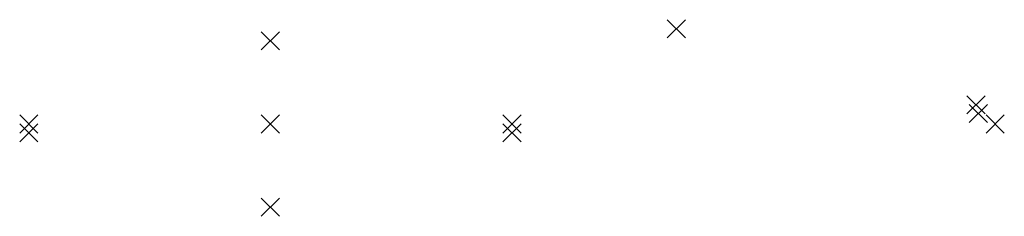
# Model space of a CAD drawing. Header units: millimetres. Extents: x 274596 to 660162, y 141333 to 298920.
# Tile 2 of 165: x 274596 to 276227, y 298594 to 298920. Entities that reach past the tile are written whole.
import ezdxf

# ---------------------------------------------------------------- set-up
doc = ezdxf.new("R2010")
doc.units = ezdxf.units.MM
doc.header["$LTSCALE"] = 400
doc.header["$PDMODE"] = 3
doc.header["$PDSIZE"] = 15

msp = doc.modelspace()

# ---------------------------------------------------------------- linework, layer by layer
for p in [(275683.76453, 298905.0774), (275011.46888, 298885.07739), (276180.17689, 298778.72247), (276180.17689, 298778.72247), (276183.9832, 298764.52336), (274611.2929, 298747.07842), (274611.2929, 298747.0774), (274611.2929, 298747.0774), (274611.2929, 298747.0774), (275011.46888, 298747.0774), (275411.64486, 298747.0774), (275411.64487, 298747.0774), (276211.99681, 298747.0774), (274611.2929, 298732.3774), (275411.64486, 298732.3774), (275011.46888, 298609.0774)]:
    msp.add_point(p)

doc.saveas('drawing.dxf')
